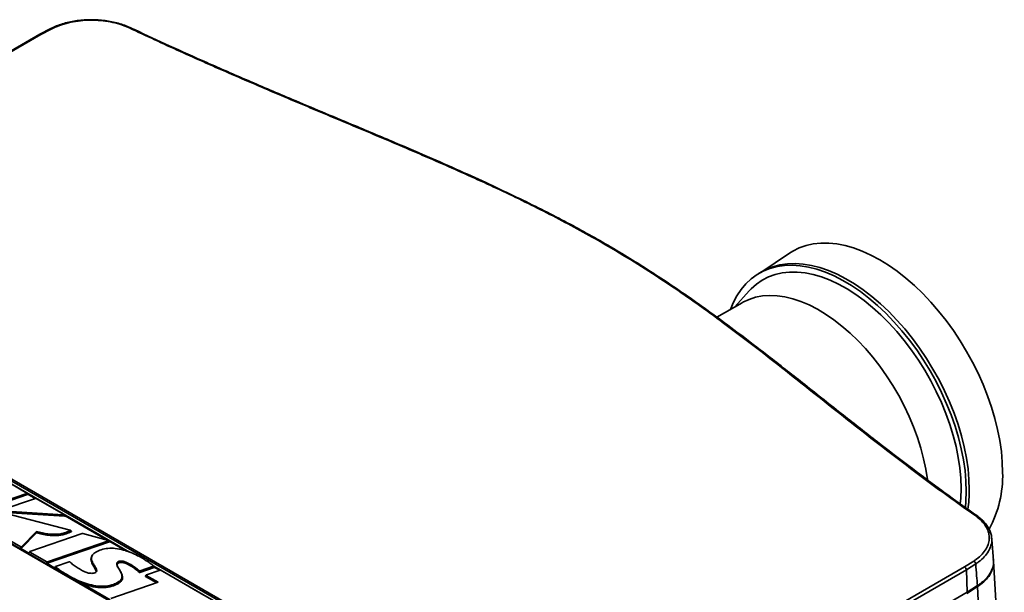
# Model space of a CAD drawing. Header units: millimetres. Extents: x 0 to 1118, y 0 to 864.
# Tile 37 of 250: x 194 to 292, y 232 to 290. Entities that reach past the tile are written whole.
import ezdxf

# ---------------------------------------------------------------- set-up
doc = ezdxf.new("R2010")
doc.units = ezdxf.units.MM

msp = doc.modelspace()

# ---------------------------------------------------------------- linework, layer by layer
at = {"color": 7, "linetype": 'Continuous', "lineweight": 35}
for p, q in [((197.104, 288.734), (196.069, 288.196)), ((197.219, 288.716), (196.188, 288.18)), ((205.14, 288.845), (205.136, 288.847)), ((196.066, 288.194), (104.411, 235.283)), ((196.188, 288.18), (104.536, 235.27)), ((271.029, 266.292), (268.135, 264.365)), ((268.294, 264.456), (267.997, 264.285)), ((266.974, 262.503), (265.554, 260.909)), ((266.285, 261.33), (263.763, 259.875)), ((189.341, 245.429), (205.022, 236.376)), ((220.168, 227.936), (189.346, 245.73)), ((189.44, 245.877), (220.256, 228.088)), ((194.778, 242.279), (193.133, 243.229)), ((213.279, 225.59), (182.95, 243.099)), ((213.342, 225.597), (183.008, 243.108)), ((188.628, 240.121), (194.769, 242.238)), ((194.851, 242.13), (194.769, 242.238)), ((194.871, 242.162), (194.789, 242.27)), ((194.867, 242.167), (195.613, 241.737)), ((188.62, 239.983), (194.851, 242.13)), ((195.648, 241.749), (192.186, 240.552)), ((198.453, 240.158), (195.704, 241.745)), ((199.121, 238.564), (191.907, 240.436)), ((192.14, 240.375), (198.552, 239.973)), ((192.205, 240.503), (198.415, 240.113)), ((198.552, 239.973), (198.415, 240.113)), ((198.603, 240.008), (198.466, 240.148)), ((198.598, 240.013), (202.819, 237.577)), ((289.771, 239.988), (289.766, 239.991)), ((194.235, 236.904), (195.735, 238.439)), ((194.246, 236.754), (195.755, 238.298)), ((200.315, 238.228), (195.078, 236.416)), ((198.564, 238.162), (198.541, 238.29)), ((199.238, 238.458), (199.145, 238.552)), ((202.932, 237.547), (200.358, 238.229)), ((192.432, 237.896), (194.162, 236.898)), ((196.821, 235.249), (203.044, 237.401)), ((196.828, 235.387), (202.936, 237.499)), ((203.044, 237.401), (202.936, 237.499)), ((203.059, 237.441), (202.956, 237.535)), ((203.067, 237.434), (204.721, 236.479)), ((194.173, 236.748), (194.162, 236.898)), ((194.988, 236.278), (194.173, 236.748)), ((194.235, 236.904), (194.246, 236.754)), ((195.059, 236.404), (194.978, 236.308)), ((195.069, 236.374), (194.988, 236.278)), ((195.069, 236.374), (196.772, 235.391)), ((196.764, 235.253), (196.772, 235.391)), ((197.583, 234.78), (196.764, 235.253)), ((196.828, 235.387), (196.821, 235.249)), ((199.003, 235.402), (197.646, 234.93)), ((201.299, 236.017), (201.251, 235.923)), ((203.918, 235.274), (203.881, 235.396)), ((288.509, 234.884), (289.438, 235.48)), ((196.857, 181.974), (288.509, 234.884)), ((288.691, 234.588), (197.034, 181.675)), ((197.583, 234.78), (197.559, 234.708)), ((204.202, 234.299), (204.153, 234.394)), ((206.068, 234.338), (207.508, 234.837)), ((206.086, 234.48), (207.433, 234.947)), ((208.103, 234.559), (206.726, 234.082)), ((207.528, 234.87), (207.453, 234.98)), ((207.46, 234.968), (219.909, 227.782)), ((207.525, 234.874), (207.611, 234.81)), ((207.611, 234.81), (208.068, 234.547)), ((212.456, 232.074), (208.159, 234.555)), ((289.624, 235.186), (288.691, 234.588)), ((288.691, 234.588), (288.759, 232.349)), ((199.011, 233.869), (199.04, 233.968)), ((207.916, 233.348), (203.185, 231.737)), ((203.921, 233.228), (203.885, 233.35)), ((206.706, 234.07), (206.625, 233.974)), ((206.717, 234.04), (206.635, 233.944)), ((206.635, 233.944), (207.759, 233.295)), ((206.717, 234.04), (207.916, 233.348)), ((197.1, 179.435), (288.759, 232.349)), ((200.225, 233.254), (200.206, 233.18)), ((200.225, 233.254), (200.22, 233.257)), ((203.094, 231.599), (200.225, 233.254)), ((289.8, 232.915), (288.747, 232.24)), ((288.759, 232.349), (289.805, 233.019))]:
    msp.add_line(p, q, dxfattribs=at)
at = {"color": 7, "linetype": 'Continuous', "lineweight": 35, "flags": 128}
for points in [[(292.317, 244.348), (292.286, 245.378), (292.192, 246.44), (292.037, 247.526), (291.82, 248.633), (291.543, 249.753), (291.207, 250.883), (290.815, 252.015), (290.367, 253.144), (289.867, 254.265), (289.317, 255.371), (288.719, 256.458), (288.077, 257.518), (287.394, 258.548), (286.674, 259.541), (285.919, 260.494), (285.135, 261.4), (284.325, 262.255), (283.493, 263.055), (282.643, 263.796), (281.78, 264.474), (280.908, 265.086), (280.031, 265.628), (279.155, 266.098), (278.283, 266.493), (277.42, 266.812), (276.57, 267.052), (275.738, 267.212), (274.928, 267.292), (274.143, 267.292), (273.389, 267.211), (272.669, 267.049), (271.986, 266.808), (271.344, 266.488), (271.029, 266.292)], [(288.687, 242.444), (288.655, 243.472), (288.56, 244.531), (288.403, 245.616), (288.184, 246.721), (287.905, 247.84), (287.566, 248.967), (287.17, 250.097), (286.719, 251.223), (286.215, 252.34), (285.661, 253.442), (285.059, 254.523), (284.413, 255.578), (283.726, 256.601), (283.002, 257.586), (282.244, 258.529), (281.456, 259.424), (280.643, 260.267), (279.809, 261.054), (278.958, 261.781), (278.094, 262.443), (277.223, 263.037), (276.348, 263.56), (275.474, 264.01), (274.606, 264.384), (273.748, 264.68), (272.905, 264.896), (272.081, 265.032), (271.28, 265.087), (270.507, 265.06), (269.765, 264.951), (269.059, 264.762), (268.392, 264.493), (267.768, 264.145), (267.189, 263.721), (266.659, 263.222), (266.181, 262.651), (265.758, 262.012), (265.39, 261.307), (265.124, 260.66)], [(288.984, 242.615), (288.952, 243.643), (288.857, 244.703), (288.7, 245.788), (288.481, 246.892), (288.202, 248.011), (287.863, 249.139), (287.467, 250.268), (287.016, 251.395), (286.512, 252.512), (285.958, 253.614), (285.356, 254.695), (284.71, 255.749), (284.023, 256.772), (283.299, 257.757), (282.541, 258.7), (281.753, 259.595), (280.94, 260.439), (280.106, 261.226), (279.255, 261.952), (278.391, 262.614), (277.52, 263.208), (276.645, 263.732), (275.771, 264.181), (274.903, 264.555), (274.045, 264.851), (273.202, 265.068), (272.378, 265.203), (271.577, 265.258), (270.804, 265.231), (270.062, 265.123), (269.356, 264.933), (268.689, 264.664), (268.294, 264.456)], [(288.163, 242.746), (288.131, 243.754), (288.036, 244.792), (287.879, 245.855), (287.659, 246.939), (287.38, 248.036), (287.041, 249.14), (286.645, 250.246), (286.193, 251.348), (285.69, 252.44), (285.136, 253.515), (284.536, 254.567), (283.892, 255.592), (283.208, 256.583), (282.488, 257.536), (281.735, 258.444), (280.955, 259.302), (280.15, 260.107), (279.326, 260.854), (278.486, 261.538), (277.637, 262.157), (276.781, 262.705), (275.924, 263.182), (275.071, 263.583), (274.226, 263.907), (273.393, 264.152), (272.578, 264.317), (271.785, 264.4), (271.018, 264.402), (270.281, 264.322), (269.578, 264.161), (268.914, 263.919), (268.291, 263.598), (267.714, 263.2), (267.185, 262.727), (266.974, 262.503)], [(284.798, 243.6), (284.794, 243.632), (284.639, 244.659), (284.423, 245.705), (284.147, 246.763), (283.813, 247.829), (283.422, 248.895), (282.978, 249.956), (282.482, 251.005), (281.938, 252.037), (281.348, 253.046), (280.717, 254.025), (280.046, 254.97), (279.342, 255.874), (278.606, 256.734), (277.844, 257.543), (277.061, 258.297), (276.259, 258.992), (275.445, 259.623), (274.623, 260.188), (273.797, 260.683), (272.972, 261.105), (272.153, 261.452), (271.345, 261.721), (270.552, 261.912), (269.778, 262.023), (269.029, 262.053), (268.309, 262.002), (267.621, 261.871), (266.969, 261.661), (266.358, 261.372), (266.285, 261.33)], [(288.08, 241.198), (288.131, 241.776), (288.163, 242.746)], [(288.6, 240.821), (288.655, 241.452), (288.687, 242.444)], [(205.15, 234.993), (205.157, 235.017), (205.185, 235.115)]]:
    msp.add_lwpolyline(points, dxfattribs=at)
at = {"color": 7, "linetype": 'Continuous', "lineweight": 35}
for centre, radius, start, end in [((197.146, 288.625), 0.117, 51.34815, 110.40149), ((205.105, 288.741), 0.11, 73.54254, 131.45181), ((281.058, 244.018), 11.264, 331.58799, 1.67856), ((274.838, 242.56), 14.145, 352.19866, 0.22335), ((289.696, 239.866), 0.143, 60.93312, 120.38311), ((289.255, 235.158), 0.37, 4.31109, 60.32123)]:
    msp.add_arc(centre, radius, start, end, dxfattribs=at)
for centre, major_axis, ratio, start_param, end_param in [((196.188, 287.976), (-0.12, 0.219), 0.562074, 5.510291, 6.295607), ((194.733, 242.261), (0.0597, -0.0017), 0.484298, 5.372772, 7.013746), ((194.815, 242.153), (0.0597, -0.0017), 0.484298, 5.372772, 6.653103), ((195.67, 241.72), (0.0501, 0.0016), 0.645738, 0.805647, 2.019325), ((198.399, 240.145), (0.074, -0.0134), 0.401555, 4.995856, 7.124936), ((198.536, 240.005), (0.074, -0.0134), 0.401555, 4.995856, 6.798678), ((200.339, 238.2), (0.05, -0.0006), 0.634208, 1.190795, 2.085077), ((202.896, 237.522), (0.0661, 0.0011), 0.43674, 5.355385, 7.279015), ((203.004, 237.423), (0.0661, 0.0011), 0.43674, 5.355385, 6.618419), ((194.193, 236.924), (0.0502, -0.0033), 0.68708, 4.089391, 5.750773), ((194.204, 236.774), (0.0502, -0.0033), 0.68708, 4.089391, 5.750773), ((195.033, 236.296), (0.0597, -0.0017), 0.484437, 2.771943, 3.872007), ((195.114, 236.392), (0.0597, -0.0017), 0.484437, 2.232548, 3.872007), ((196.798, 235.277), (0.0501, 0.0016), 0.645751, 3.947267, 5.161097), ((196.806, 235.416), (0.0501, 0.0016), 0.645751, 3.947267, 5.161097), ((208.125, 234.53), (0.0501, 0.0016), 0.645756, 0.805687, 2.019586), ((288.509, 234.68), (-0.13, 0.214), 0.592292, 3.948185, 5.484075), ((206.68, 233.962), (0.0597, -0.0017), 0.484428, 2.771926, 3.872016), ((206.762, 234.059), (0.0597, -0.0017), 0.484428, 2.232457, 3.872016)]:
    msp.add_ellipse(centre, major_axis=major_axis, ratio=ratio, start_param=start_param, end_param=end_param, dxfattribs=at)
for points, knots in [([(205.133, 288.841), (205.03, 288.89), (204.747, 289.027), (204.231, 289.209), (203.599, 289.388), (202.935, 289.523), (202.25, 289.612), (201.553, 289.656), (200.851, 289.654), (200.154, 289.605), (199.471, 289.511), (198.808, 289.373), (198.177, 289.19), (197.603, 288.979), (197.265, 288.811), (197.107, 288.732)], [0, 0, 0, 0, 0.045651, 0.125541, 0.205821, 0.28657, 0.36644, 0.446647, 0.527281, 0.607191, 0.687418, 0.768199, 0.848408, 0.928912, 1, 1, 1, 1]), ([(205.032, 288.824), (204.923, 288.873), (204.55, 289.042), (203.844, 289.279), (202.898, 289.489), (201.902, 289.601), (200.887, 289.618), (199.881, 289.534), (198.914, 289.354), (198.006, 289.086), (197.482, 288.839), (197.219, 288.716)], [0, 0, 0, 0, 0.048814, 0.167459, 0.286104, 0.404952, 0.5238, 0.642854, 0.76191, 0.880955, 1, 1, 1, 1]), ([(289.624, 239.99), (288.52, 240.776), (286.313, 242.348), (282.019, 245.55), (276.792, 249.616), (271.655, 253.721), (267.49, 256.982), (264.048, 259.595), (260.675, 262.023), (257.347, 264.25), (254.383, 266.108), (251.561, 267.759), (248.908, 269.214), (245.661, 270.905), (241.488, 272.924), (236.341, 275.238), (231.1, 277.485), (225.817, 279.702), (220.539, 281.92), (215.298, 284.165), (210.111, 286.454), (206.725, 288.034), (205.032, 288.824)], [0, 0, 0, 0, 0.043613, 0.087227, 0.174528, 0.261844, 0.305508, 0.34917, 0.403336, 0.43962, 0.475913, 0.512194, 0.539574, 0.566954, 0.620996, 0.675045, 0.72924, 0.783437, 0.83756, 0.891682, 0.945842, 1, 1, 1, 1]), ([(289.775, 239.993), (289.415, 240.245), (288.093, 241.169), (285.809, 242.837), (282.84, 245.052), (279.685, 247.475), (276.235, 250.19), (272.691, 253.015), (269.358, 255.645), (266.479, 257.862), (263.986, 259.723), (261.678, 261.387), (259.498, 262.897), (257.405, 264.287), (255.302, 265.622), (253.174, 266.907), (250.993, 268.153), (248.781, 269.353), (246.467, 270.55), (243.988, 271.777), (241.307, 273.049), (238.378, 274.388), (235.119, 275.828), (231.374, 277.438), (226.715, 279.4), (221.794, 281.457), (216.963, 283.516), (212.861, 285.307), (209.078, 287.012), (206.542, 288.176), (205.272, 288.785), (205.142, 288.847)], [0, 0, 0, 0, 0.0140891, 0.0516564, 0.0916513, 0.1348003, 0.1823197, 0.2367919, 0.2851047, 0.3227055, 0.356125, 0.386435, 0.4144748, 0.4407823, 0.4657213, 0.4921633, 0.5173332, 0.5419853, 0.567609, 0.5945647, 0.6231724, 0.6539018, 0.6874918, 0.7252528, 0.7700126, 0.8309504, 0.8763867, 0.9194071, 0.9589135, 0.9957929, 1, 1, 1, 1]), ([(289.438, 235.48), (289.532, 235.542), (289.846, 235.753), (290.289, 236.152), (290.695, 236.688), (290.935, 237.257), (291.01, 237.84), (290.911, 238.423), (290.645, 238.986), (290.225, 239.521), (289.824, 239.833), (289.624, 239.99)], [0, 0, 0, 0, 0.050704, 0.169482, 0.288258, 0.406876, 0.525492, 0.64412, 0.762747, 0.881373, 1, 1, 1, 1]), ([(291.216, 237.754), (291.21, 237.845), (291.194, 238.075), (291.081, 238.439), (290.888, 238.841), (290.618, 239.226), (290.273, 239.589), (289.985, 239.844), (289.795, 239.967), (289.763, 239.987)], [0, 0, 0, 0, 0.108656, 0.276484, 0.446815, 0.617571, 0.789818, 0.965074, 1, 1, 1, 1]), ([(195.735, 238.439), (195.93, 238.385), (196.291, 238.283), (196.856, 238.185), (197.477, 238.134), (198.064, 238.165), (198.419, 238.258), (198.541, 238.29)], [0, 0, 0, 0, 0.2215441, 0.411735, 0.601503, 0.8638447, 1, 1, 1, 1]), ([(195.755, 238.298), (195.755, 238.298), (195.748, 238.345), (195.742, 238.392), (195.735, 238.439)], [0, 0, 0, 0, 0.000266, 1, 1, 1, 1]), ([(195.755, 238.298), (195.936, 238.249), (196.316, 238.144), (196.934, 238.04), (197.635, 238), (198.196, 238.059), (198.497, 238.143), (198.564, 238.162)], [0, 0, 0, 0, 0.205008, 0.431299, 0.65673, 0.923783, 1, 1, 1, 1]), ([(198.541, 238.29), (198.635, 238.32), (198.797, 238.372), (198.991, 238.452), (199.091, 238.499), (199.132, 238.519)], [0, 0, 0, 0, 0.453975, 0.777532, 1, 1, 1, 1]), ([(198.564, 238.162), (198.657, 238.192), (198.843, 238.251), (199.06, 238.343), (199.184, 238.404), (199.226, 238.425)], [0, 0, 0, 0, 0.394702, 0.792688, 1, 1, 1, 1]), ([(199.132, 238.519), (199.136, 238.521), (199.144, 238.526), (199.15, 238.535), (199.151, 238.543), (199.146, 238.551), (199.137, 238.558), (199.128, 238.562), (199.122, 238.563), (199.121, 238.564)], [0, 0, 0, 0, 0.1887411, 0.3486873, 0.509366, 0.6526891, 0.7959811, 0.9564455, 1, 1, 1, 1]), ([(199.226, 238.425), (199.218, 238.433), (199.186, 238.465), (199.155, 238.496), (199.132, 238.519)], [0, 0, 0, 0, 0.264847, 1, 1, 1, 1]), ([(199.238, 238.457), (199.239, 238.457), (199.243, 238.454), (199.244, 238.447), (199.243, 238.439), (199.237, 238.431), (199.229, 238.427), (199.226, 238.425)], [0, 0, 0, 0, 0.062839, 0.307621, 0.524413, 0.747395, 1, 1, 1, 1]), ([(291.209, 237.779), (291.217, 237.737), (291.264, 237.493), (291.173, 237.043), (290.935, 236.449), (290.509, 235.889), (290.048, 235.472), (289.721, 235.252), (289.624, 235.186)], [0, 0, 0, 0, 0.045679, 0.2611, 0.476523, 0.692223, 0.907924, 1, 1, 1, 1]), ([(291.404, 235.607), (291.356, 236.179), (291.295, 236.904), (291.236, 237.629), (291.224, 237.781)], [0, 0, 0, 0, 0.789441, 1, 1, 1, 1]), ([(201.665, 236.364), (201.54, 236.275), (201.289, 236.095), (201.215, 235.779), (201.271, 235.508), (201.394, 235.235), (201.557, 234.978), (201.705, 234.727), (201.773, 234.557), (201.75, 234.429), (201.699, 234.373), (201.662, 234.349), (201.654, 234.344)], [0, 0, 0, 0, 0.158469, 0.318048, 0.429628, 0.54158, 0.712654, 0.813182, 0.914272, 0.954512, 0.990408, 1, 1, 1, 1]), ([(206.321, 235.758), (206.166, 235.844), (205.804, 236.046), (205.189, 236.331), (204.45, 236.591), (203.67, 236.753), (202.88, 236.768), (202.187, 236.629), (201.834, 236.45), (201.665, 236.364)], [0, 0, 0, 0, 0.120707, 0.280855, 0.440589, 0.602497, 0.738529, 0.875192, 1, 1, 1, 1]), ([(199.067, 235.392), (199.064, 235.395), (199.058, 235.4), (199.044, 235.405), (199.029, 235.406), (199.015, 235.405), (199.007, 235.403), (199.003, 235.402)], [0, 0, 0, 0, 0.218842, 0.438431, 0.642835, 0.840979, 1, 1, 1, 1]), ([(200.246, 234.553), (200.097, 234.643), (199.802, 234.822), (199.4, 235.099), (199.176, 235.297), (199.067, 235.392)], [0, 0, 0, 0, 0.3453311, 0.6839349, 1, 1, 1, 1]), ([(201.265, 235.921), (201.229, 235.836), (201.161, 235.673), (201.215, 235.426), (201.328, 235.152), (201.494, 234.893), (201.637, 234.646), (201.716, 234.493), (201.706, 234.407), (201.704, 234.389)], [0, 0, 0, 0, 0.1654316, 0.3159089, 0.4668832, 0.7020256, 0.8383743, 0.9650197, 1, 1, 1, 1]), ([(203.885, 233.35), (204.002, 233.434), (204.236, 233.601), (204.329, 233.974), (204.188, 234.36), (203.972, 234.701), (203.812, 234.975), (203.741, 235.163), (203.773, 235.305), (203.834, 235.365), (203.875, 235.392), (203.881, 235.396)], [0, 0, 0, 0, 0.146326, 0.29363, 0.502886, 0.688814, 0.796906, 0.905664, 0.950819, 0.992153, 1, 1, 1, 1]), ([(203.903, 234.818), (203.867, 234.886), (203.814, 234.989), (203.802, 235.123), (203.832, 235.212), (203.89, 235.253), (203.918, 235.274)], [0, 0, 0, 0, 0.446613, 0.667938, 0.840114, 1, 1, 1, 1]), ([(203.881, 235.396), (203.92, 235.415), (203.994, 235.452), (204.134, 235.475), (204.309, 235.471), (204.544, 235.419), (204.812, 235.315), (205.029, 235.204), (205.15, 235.135), (205.185, 235.115)], [0, 0, 0, 0, 0.0985717, 0.1875769, 0.276246, 0.4364076, 0.6691964, 0.9031637, 1, 1, 1, 1]), ([(203.918, 235.274), (203.957, 235.292), (204.027, 235.327), (204.17, 235.346), (204.355, 235.332), (204.584, 235.268), (204.863, 235.151), (205.045, 235.051), (205.15, 234.993)], [0, 0, 0, 0, 0.103083, 0.186491, 0.292164, 0.481777, 0.701714, 1, 1, 1, 1]), ([(207.445, 234.987), (207.324, 235.077), (207.084, 235.255), (206.719, 235.517), (206.454, 235.677), (206.321, 235.758)], [0, 0, 0, 0, 0.3404809, 0.6697913, 1, 1, 1, 1]), ([(289.8, 232.915), (290.023, 233.073), (290.469, 233.39), (290.955, 233.937), (291.277, 234.52), (291.436, 235.105), (291.395, 235.49), (291.376, 235.671)], [0, 0, 0, 0, 0.204467, 0.408933, 0.61341, 0.817885, 1, 1, 1, 1]), ([(291.388, 235.605), (291.397, 235.552), (291.443, 235.297), (291.346, 234.838), (291.098, 234.247), (290.664, 233.691), (290.206, 233.287), (289.89, 233.076), (289.805, 233.019)], [0, 0, 0, 0, 0.056938, 0.272419, 0.487903, 0.70369, 0.91948, 1, 1, 1, 1]), ([(292.098, 190.015), (292.123, 190.589), (292.216, 192.68), (292.332, 196.202), (292.438, 200.657), (292.488, 205.055), (292.482, 209.421), (292.419, 213.615), (292.302, 217.674), (292.14, 221.78), (291.928, 226.192), (291.675, 230.794), (291.495, 233.942), (291.409, 235.456)], [0, 0, 0, 0, 0.036609, 0.133124, 0.22538, 0.323115, 0.418009, 0.510341, 0.598959, 0.68756, 0.785356, 0.89673, 1, 1, 1, 1]), ([(197.56, 234.801), (197.557, 234.803), (197.552, 234.809), (197.551, 234.818), (197.555, 234.823), (197.556, 234.826)], [0, 0, 0, 0, 0.35908, 0.719397, 1, 1, 1, 1]), ([(197.626, 234.918), (197.626, 234.918), (197.603, 234.887), (197.579, 234.856), (197.556, 234.826)], [0, 0, 0, 0, 0.000906, 1, 1, 1, 1]), ([(197.631, 234.893), (197.616, 234.874), (197.592, 234.843), (197.569, 234.812), (197.56, 234.801)], [0, 0, 0, 0, 0.6182649, 1, 1, 1, 1]), ([(197.56, 234.801), (197.662, 234.716), (197.85, 234.56), (198.069, 234.42), (198.17, 234.355)], [0, 0, 0, 0, 0.543558, 1, 1, 1, 1]), ([(198.165, 234.358), (198.089, 234.406), (197.88, 234.54), (197.698, 234.687), (197.583, 234.78)], [0, 0, 0, 0, 0.364696, 1, 1, 1, 1]), ([(197.646, 234.93), (197.641, 234.929), (197.632, 234.925), (197.624, 234.917), (197.622, 234.908), (197.624, 234.9), (197.629, 234.895), (197.631, 234.893)], [0, 0, 0, 0, 0.216891, 0.43454, 0.636703, 0.832185, 1, 1, 1, 1]), ([(197.631, 234.893), (197.749, 234.799), (197.995, 234.605), (198.474, 234.301), (198.833, 234.09), (199.04, 233.968)], [0, 0, 0, 0, 0.281473, 0.584548, 1, 1, 1, 1]), ([(201.654, 234.344), (201.599, 234.318), (201.491, 234.267), (201.268, 234.238), (200.983, 234.258), (200.615, 234.358), (200.382, 234.481), (200.246, 234.553)], [0, 0, 0, 0, 0.130036, 0.257128, 0.413529, 0.6581, 1, 1, 1, 1]), ([(203.921, 233.228), (204.049, 233.32), (204.288, 233.494), (204.376, 233.875), (204.292, 234.138), (204.204, 234.292), (204.2, 234.3)], [0, 0, 0, 0, 0.304895, 0.571981, 0.979271, 1, 1, 1, 1]), ([(205.15, 234.993), (205.295, 234.9), (205.538, 234.746), (205.813, 234.525), (205.947, 234.401), (206.004, 234.347)], [0, 0, 0, 0, 0.45977, 0.766988, 1, 1, 1, 1]), ([(205.185, 235.115), (205.331, 235.023), (205.563, 234.876), (205.832, 234.662), (205.961, 234.544), (206.022, 234.489)], [0, 0, 0, 0, 0.4725377, 0.7526347, 1, 1, 1, 1]), ([(206.004, 234.347), (206.007, 234.365), (206.013, 234.413), (206.018, 234.46), (206.022, 234.489)], [0, 0, 0, 0, 0.386087, 1, 1, 1, 1]), ([(206.068, 234.338), (206.063, 234.336), (206.054, 234.334), (206.037, 234.333), (206.023, 234.336), (206.011, 234.341), (206.007, 234.345), (206.004, 234.347)], [0, 0, 0, 0, 0.220008, 0.440753, 0.646556, 0.846354, 1, 1, 1, 1]), ([(206.022, 234.489), (206.025, 234.486), (206.032, 234.481), (206.046, 234.477), (206.061, 234.475), (206.075, 234.477), (206.082, 234.479), (206.086, 234.48)], [0, 0, 0, 0, 0.220815, 0.442362, 0.649086, 0.849984, 1, 1, 1, 1]), ([(206.086, 234.48), (206.082, 234.451), (206.076, 234.403), (206.07, 234.356), (206.068, 234.338)], [0, 0, 0, 0, 0.614004, 1, 1, 1, 1]), ([(207.433, 234.947), (207.437, 234.949), (207.446, 234.953), (207.454, 234.961), (207.457, 234.97), (207.454, 234.979), (207.448, 234.984), (207.445, 234.987)], [0, 0, 0, 0, 0.207968, 0.416775, 0.608062, 0.790265, 1, 1, 1, 1]), ([(207.508, 234.837), (207.491, 234.862), (207.466, 234.899), (207.441, 234.936), (207.433, 234.947)], [0, 0, 0, 0, 0.682731, 1, 1, 1, 1]), ([(207.528, 234.869), (207.528, 234.869), (207.531, 234.866), (207.532, 234.859), (207.529, 234.851), (207.521, 234.843), (207.512, 234.839), (207.508, 234.837)], [0, 0, 0, 0, 0.024478, 0.281445, 0.51679, 0.740902, 1, 1, 1, 1]), ([(289.805, 233.019), (289.777, 233.347), (289.717, 234.069), (289.657, 234.791), (289.624, 235.186)], [0, 0, 0, 0, 0.453346, 1, 1, 1, 1]), ([(199.04, 233.968), (199.196, 233.882), (199.569, 233.674), (200.215, 233.381), (201.007, 233.113), (201.848, 232.952), (202.698, 232.949), (203.394, 233.099), (203.738, 233.275), (203.885, 233.35)], [0, 0, 0, 0, 0.116651, 0.279988, 0.442896, 0.610825, 0.752284, 0.894452, 1, 1, 1, 1]), ([(199.566, 233.549), (199.623, 233.52), (199.83, 233.414), (200.056, 233.323), (200.22, 233.257)], [0, 0, 0, 0, 0.2780334, 1, 1, 1, 1]), ([(200.22, 233.257), (200.465, 233.168), (200.982, 232.983), (201.828, 232.822), (202.698, 232.816), (203.414, 232.969), (203.769, 233.15), (203.921, 233.228)], [0, 0, 0, 0, 0.214247, 0.451054, 0.649994, 0.849934, 1, 1, 1, 1]), ([(290.495, 187.686), (290.572, 189.629), (290.725, 193.516), (290.857, 199.291), (290.897, 205.012), (290.83, 210.68), (290.665, 216.293), (290.336, 223.719), (290.015, 229.237), (289.8, 232.915)], [0, 0, 0, 0, 0.124437, 0.248909, 0.373516, 0.498182, 0.623579, 0.749015, 1, 1, 1, 1])]:
    msp.add_open_spline(points, degree=3, knots=knots, dxfattribs=at)

doc.saveas('drawing.dxf')
